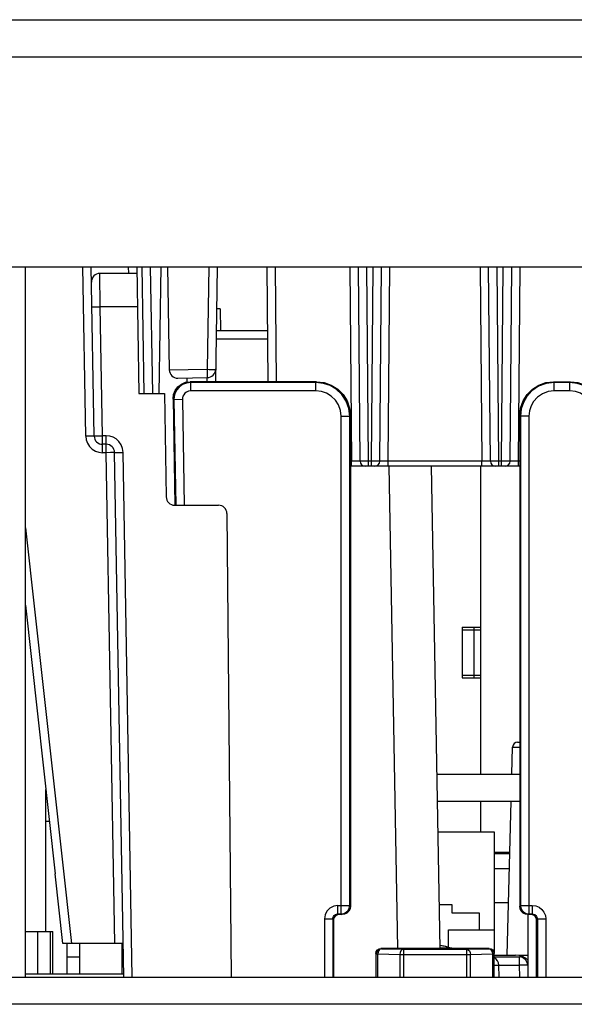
# Model space of a CAD drawing. Extents: x 33 to 410, y 33 to 287.
# Tile 8 of 90: x 81.73 to 85.01, y 82.16 to 87.98. Entities that reach past the tile are written whole.
import ezdxf

# ---------------------------------------------------------------- set-up
doc = ezdxf.new("R2010")
doc.units = 0
doc.header["$LTSCALE"] = 23.1
doc.linetypes.add('HIDDEN', pattern=[0.2, 0.1, -0.1])
doc.layers.get('0').update_dxf_attribs({"linetype": 'CONTINUOUS'})
for name, color, linetype in [('ALL_AXIS', 7, 'CONTINUOUS'), ('ALL_CURVE', 7, 'CONTINUOUS'), ('ALL_FEATURES', 7, 'CONTINUOUS'), ('DEFAULT_2', 8, 'HIDDEN')]:
    doc.layers.add(name, color=color, linetype=linetype)

msp = doc.modelspace()

# ---------------------------------------------------------------- linework, layer by layer
at = {"color": 7, "linetype": 'CONTINUOUS'}
for p, q in [((84.349, 84.392), (84.349, 84.092)), ((84.419, 84.392), (84.419, 84.092)), ((81.769, 82.592), (81.929, 82.592)), ((81.8406, 82.342), (81.8406, 82.592)), ((81.9168, 82.342), (81.9168, 82.592)), ((81.929, 82.342), (81.929, 82.592)), ((84.6882, 82.4492), (84.6882, 82.452)), ((84.6882, 82.452), (84.739, 82.452))]:
    msp.add_line(p, q, dxfattribs=at)
at = {"layer": 'ALL_AXIS', "color": 7, "linetype": 'CONTINUOUS'}
for p, q in [((84.349, 84.3757), (84.349, 84.1082)), ((84.349, 84.3757), (84.459, 84.3757)), ((84.349, 84.1082), (84.459, 84.1082)), ((84.2136, 82.752), (84.2888, 82.752)), ((84.2888, 82.752), (84.2888, 82.702)), ((84.2888, 82.702), (84.4488, 82.702)), ((84.4488, 82.702), (84.4488, 82.602)), ((82.089, 82.342), (82.089, 82.522)), ((81.769, 82.342), (82.3489, 82.342))]:
    msp.add_line(p, q, dxfattribs=at)
at = {"layer": 'ALL_AXIS', "color": 9, "linetype": 'CONTINUOUS'}
msp.add_line((84.285, 82.494), (84.2181, 82.494), dxfattribs=at)
at = {"layer": 'ALL_AXIS', "color": 7, "linetype": 'CONTINUOUS'}
for centre, radius, start, end in [((84.089, 81.822), 0.7, 73.74297, 79.30441), ((84.257, 82.398), 0.1, 71.24899, 73.74297)]:
    msp.add_arc(centre, radius, start, end, dxfattribs=at)
at = {"layer": 'ALL_CURVE', "color": 40, "linetype": 'CONTINUOUS'}
msp.add_arc((84.089, 81.822), 0.7, 75.0994, 79.39587, dxfattribs=at)
at = {"layer": 'ALL_FEATURES', "color": 3, "linetype": 'CONTINUOUS'}
for p, q in [((64.439, 87.982), (115.939, 87.982)), ((64.319, 86.522), (116.059, 86.522)), ((84.2002, 83.522), (84.689, 83.522)), ((68.409, 82.322), (111.809, 82.322))]:
    msp.add_line(p, q, dxfattribs=at)
at = {"layer": 'ALL_FEATURES', "color": 9, "linetype": 'CONTINUOUS'}
for p, q in [((67.009, 87.762), (113.369, 87.762)), ((82.124, 85.5207), (82.1065, 86.522)), ((82.376, 86.522), (82.3767, 86.482)), ((82.5206, 85.772), (82.5075, 86.522)), ((82.8521, 86.522), (82.8416, 85.9153)), ((83.2516, 85.842), (83.2457, 86.522)), ((83.6857, 86.522), (83.6957, 85.3717)), ((83.7957, 85.3717), (83.7857, 86.522)), ((83.8124, 85.3717), (83.8224, 86.522)), ((83.9124, 85.3717), (83.9224, 86.522)), ((84.4557, 86.522), (84.4657, 85.3717)), ((84.5657, 85.3717), (84.5557, 86.522)), ((84.5824, 85.3717), (84.5924, 86.522)), ((84.6824, 85.3717), (84.6924, 86.522)), ((82.2106, 86.2855), (82.2081, 86.482)), ((82.224, 85.5229), (82.2106, 86.2855)), ((82.4301, 86.2855), (82.2106, 86.2855)), ((82.919, 86.272), (82.9213, 86.142)), ((83.1994, 86.0929), (82.8946, 86.0929)), ((82.6182, 85.9114), (82.8416, 85.9153)), ((82.8416, 85.9153), (82.8424, 85.8661)), ((82.8407, 85.8662), (82.8403, 85.842)), ((82.7452, 85.8376), (82.7408, 85.842)), ((82.7452, 85.7876), (82.7452, 85.8376)), ((83.4847, 85.8376), (82.7452, 85.8376)), ((83.4847, 85.7876), (82.7452, 85.7876)), ((83.4847, 85.8376), (83.4891, 85.842)), ((83.4847, 85.7876), (83.4847, 85.8376)), ((84.889, 85.842), (84.8934, 85.8376)), ((84.8934, 85.7876), (84.8934, 85.8376)), ((84.9847, 85.8376), (84.8934, 85.8376)), ((84.9847, 85.7876), (84.8934, 85.7876)), ((84.9847, 85.8376), (84.9891, 85.842)), ((84.9847, 85.7876), (84.9847, 85.8376)), ((82.6453, 85.7359), (82.6408, 85.7403)), ((82.6953, 85.7367), (82.6453, 85.7359)), ((82.6453, 85.7359), (82.6562, 85.1121)), ((82.6953, 85.7367), (82.7062, 85.112)), ((83.6347, 82.6964), (83.6347, 85.6376)), ((83.6347, 85.6376), (83.6847, 85.6376)), ((83.6847, 85.6376), (83.689, 85.642)), ((83.6847, 82.7464), (83.6847, 85.6376)), ((84.689, 85.642), (84.6934, 85.6376)), ((84.6934, 85.6376), (84.6934, 82.7464)), ((84.7434, 85.6376), (84.6934, 85.6376)), ((84.7434, 85.6376), (84.7434, 82.6964)), ((82.224, 85.4224), (82.224, 85.5229)), ((82.2451, 85.5229), (82.224, 85.5229)), ((82.2451, 85.4224), (82.2451, 85.5229)), ((82.2451, 85.4224), (82.224, 85.4224)), ((82.2958, 82.522), (82.2451, 85.4224)), ((82.3993, 82.322), (82.3451, 85.4246)), ((83.6957, 85.3717), (83.689, 85.3717)), ((83.6957, 85.342), (83.6957, 85.3717)), ((83.7265, 85.3716), (83.6957, 85.3717)), ((83.7406, 85.3716), (83.7265, 85.3716)), ((83.7957, 85.3717), (83.7679, 85.3716)), ((83.7957, 85.342), (83.7957, 85.3717)), ((83.8124, 85.3717), (83.7957, 85.3717)), ((83.8124, 85.342), (83.8124, 85.3717)), ((83.8577, 85.3716), (83.849, 85.3716)), ((83.9124, 85.3717), (83.8814, 85.3716)), ((83.9124, 85.342), (83.9124, 85.3717)), ((84.4657, 85.3717), (83.9124, 85.3717)), ((83.9682, 82.492), (83.9185, 85.342)), ((84.4657, 85.342), (84.4657, 85.3717)), ((84.4965, 85.3716), (84.4657, 85.3717)), ((84.5106, 85.3716), (84.4965, 85.3716)), ((84.5657, 85.3717), (84.5379, 85.3716)), ((84.5657, 85.342), (84.5657, 85.3717)), ((84.5824, 85.3717), (84.5657, 85.3717)), ((84.5824, 85.342), (84.5824, 85.3717)), ((84.6277, 85.3716), (84.619, 85.3716)), ((84.6824, 85.3717), (84.6514, 85.3716)), ((84.6824, 85.342), (84.6824, 85.3717)), ((84.689, 85.3717), (84.6824, 85.3717)), ((81.769, 84.9788), (82.0393, 82.522)), ((84.647, 83.6828), (84.689, 83.6828)), ((83.6147, 82.6964), (83.6147, 82.7464)), ((83.6147, 82.7464), (83.6847, 82.7464)), ((83.6847, 82.7464), (83.689, 82.742)), ((84.689, 82.742), (84.6934, 82.7464)), ((84.6934, 82.7464), (84.7634, 82.7464)), ((84.7634, 82.7464), (84.7634, 82.6964)), ((83.5347, 82.6664), (83.5347, 82.322)), ((83.5347, 82.6664), (83.5847, 82.6664)), ((83.5847, 82.6664), (83.5847, 82.322)), ((83.589, 82.662), (83.5847, 82.6664)), ((83.619, 82.692), (83.6147, 82.6964)), ((83.6147, 82.6964), (83.6347, 82.6964)), ((83.6347, 82.6964), (83.639, 82.692)), ((84.739, 82.692), (84.7434, 82.6964)), ((84.7434, 82.6964), (84.7634, 82.6964)), ((84.7634, 82.6964), (84.759, 82.692)), ((84.7934, 82.6664), (84.789, 82.662)), ((84.7934, 82.6664), (84.7934, 82.322)), ((84.7934, 82.6664), (84.8434, 82.6664)), ((84.8434, 82.6664), (84.8434, 82.322)), ((83.869, 82.492), (83.8715, 82.4895)), ((83.8715, 82.4895), (83.8713, 82.4895)), ((83.8715, 82.4895), (84.0015, 82.4873)), ((84.0015, 82.4873), (84.0015, 82.322)), ((84.0015, 82.4873), (84.3766, 82.4873)), ((84.3766, 82.4873), (84.5066, 82.4895)), ((84.3766, 82.322), (84.3766, 82.4873)), ((84.5066, 82.4895), (84.509, 82.492)), ((83.839, 82.462), (83.8415, 82.4595)), ((83.8427, 82.4681), (83.8415, 82.4595)), ((83.8415, 82.322), (83.8415, 82.4595)), ((83.8415, 82.4595), (83.8503, 82.4595)), ((83.8503, 82.322), (83.8503, 82.4595)), ((83.8503, 82.4595), (83.9803, 82.4573)), ((83.9803, 82.4573), (83.9803, 82.322)), ((83.9803, 82.4573), (84.3978, 82.4573)), ((84.3978, 82.4573), (84.5278, 82.4595)), ((84.3978, 82.322), (84.3978, 82.4573)), ((84.5278, 82.4595), (84.5278, 82.322)), ((84.5278, 82.4595), (84.5366, 82.4595)), ((84.5354, 82.4681), (84.5366, 82.4595)), ((84.5366, 82.4595), (84.539, 82.462)), ((84.5366, 82.4595), (84.5366, 82.322)), ((84.6864, 82.442), (84.6864, 82.3929)), ((84.5664, 82.3929), (84.6864, 82.3929)), ((84.6864, 82.3929), (84.6877, 82.322))]:
    msp.add_line(p, q, dxfattribs=at)
at = {"layer": 'ALL_FEATURES', "color": 7, "linetype": 'CONTINUOUS'}
for p, q in [((81.769, 82.322), (81.769, 86.522)), ((82.174, 85.5211), (82.1565, 86.522)), ((82.426, 86.522), (82.439, 85.772)), ((82.4706, 85.772), (82.4575, 86.522)), ((82.5574, 85.772), (82.5705, 86.522)), ((82.6075, 86.522), (82.6182, 85.9122)), ((82.9021, 86.522), (82.8903, 85.842)), ((83.2016, 85.842), (83.1957, 86.522)), ((83.7457, 85.3717), (83.7357, 86.522)), ((83.8624, 85.3717), (83.8724, 86.522)), ((84.5157, 85.3717), (84.5057, 86.522)), ((84.6324, 85.3717), (84.6424, 86.522)), ((82.4266, 86.482), (82.2081, 86.482)), ((82.919, 86.272), (82.8978, 86.272)), ((83.199, 86.142), (82.8955, 86.142)), ((82.6691, 85.8631), (82.8424, 85.8661)), ((82.7238, 85.8397), (82.7241, 85.8641)), ((83.4891, 85.842), (82.7408, 85.842)), ((84.889, 85.842), (84.9891, 85.842)), ((82.439, 85.772), (82.589, 85.772)), ((82.589, 85.772), (82.5997, 85.1611)), ((82.6408, 85.7403), (82.6518, 85.112)), ((83.689, 85.642), (83.689, 82.742)), ((84.689, 85.642), (84.689, 82.742)), ((82.2451, 85.472), (82.224, 85.472)), ((82.3493, 82.322), (82.2951, 85.4229)), ((84.689, 85.342), (83.689, 85.342)), ((84.2182, 82.492), (84.1684, 85.342)), ((84.459, 83.522), (84.459, 85.342)), ((82.6497, 85.112), (82.9092, 85.112)), ((82.9592, 85.0624), (82.9831, 82.322)), ((81.769, 84.522), (81.9438, 82.9332)), ((84.677, 83.712), (84.689, 83.712)), ((84.6428, 83.522), (84.647, 83.6828)), ((81.889, 82.592), (81.889, 83.4311)), ((84.203, 83.362), (84.689, 83.362)), ((84.459, 83.182), (84.459, 83.362)), ((84.6148, 82.452), (84.6386, 83.362)), ((81.9098, 83.242), (81.889, 83.242)), ((84.2061, 83.182), (84.5388, 83.182)), ((84.5388, 83.182), (84.5388, 82.4681)), ((84.5388, 83.062), (84.6308, 83.062)), ((84.6305, 83.052), (84.5388, 83.052)), ((84.6281, 82.962), (84.5388, 82.962)), ((81.9892, 82.522), (81.9438, 82.9332)), ((84.6229, 82.762), (84.5388, 82.762)), ((83.589, 82.662), (83.589, 82.322)), ((83.639, 82.692), (83.619, 82.692)), ((84.739, 82.322), (84.739, 82.692)), ((84.759, 82.692), (84.739, 82.692)), ((84.789, 82.322), (84.789, 82.662)), ((84.2688, 82.4963), (84.2688, 82.602)), ((84.2688, 82.602), (84.5388, 82.602)), ((82.3458, 82.522), (81.9892, 82.522)), ((82.014, 82.342), (82.014, 82.522)), ((82.339, 82.342), (82.339, 82.522)), ((83.8438, 82.471), (83.8427, 82.4681)), ((83.8478, 82.4832), (83.8576, 82.4897)), ((83.8576, 82.4897), (83.869, 82.492)), ((83.8713, 82.4895), (83.86, 82.4872)), ((84.509, 82.492), (83.869, 82.492)), ((84.509, 82.492), (84.5205, 82.4897)), ((84.5205, 82.4897), (84.5303, 82.4832)), ((84.5343, 82.471), (84.5354, 82.4681)), ((82.014, 82.442), (82.089, 82.442)), ((83.839, 82.462), (83.839, 82.322)), ((84.539, 82.322), (84.539, 82.462)), ((84.539, 82.452), (84.6653, 82.452)), ((84.539, 82.442), (84.6864, 82.442)), ((84.6855, 82.45), (84.6653, 82.452)), ((84.7048, 82.4442), (84.6855, 82.45)), ((84.7226, 82.4347), (84.7048, 82.4442)), ((84.7382, 82.422), (84.7226, 82.4347)), ((84.739, 82.4209), (84.7382, 82.422)), ((84.5676, 82.322), (84.5664, 82.3929)), ((84.7364, 82.3929), (84.7376, 82.322)), ((111.809, 82.162), (68.409, 82.162))]:
    msp.add_line(p, q, dxfattribs=at)
at = {"layer": 'ALL_FEATURES', "color": 9, "linetype": 'CONTINUOUS'}
for points in [[(82.1607, 86.2837), (82.1631, 86.284), (82.1702, 86.2844), (82.1813, 86.2848), (82.1952, 86.2852), (82.2106, 86.2855)], [(82.8416, 85.9153), (82.8545, 85.9151), (82.8665, 85.9149), (82.8769, 85.9149), (82.8848, 85.9149), (82.8898, 85.9151), (82.8915, 85.9153)], [(82.7452, 85.8376), (82.7199, 85.8343), (82.6963, 85.8248), (82.6765, 85.8102), (82.6623, 85.7934), (82.653, 85.7761), (82.6473, 85.7576), (82.6453, 85.7359)], [(82.7452, 85.7876), (82.7326, 85.786), (82.7208, 85.7812), (82.7109, 85.7739), (82.7038, 85.7655), (82.6991, 85.7569), (82.6963, 85.7476), (82.6953, 85.7367)], [(83.6847, 85.6376), (83.6793, 85.6837), (83.6635, 85.7272), (83.638, 85.766), (83.605, 85.7974), (83.569, 85.8189), (83.5297, 85.8325), (83.4847, 85.8376)], [(83.6347, 85.6376), (83.6306, 85.6722), (83.6188, 85.7048), (83.5997, 85.7339), (83.5749, 85.7574), (83.5479, 85.7736), (83.5185, 85.7838), (83.4847, 85.7876)], [(84.8934, 85.8376), (84.8457, 85.8318), (84.8009, 85.8149), (84.7614, 85.7879), (84.731, 85.7543), (84.7109, 85.7193), (84.6984, 85.6818), (84.6934, 85.6376)], [(84.8934, 85.7876), (84.8577, 85.7833), (84.824, 85.7706), (84.7944, 85.7503), (84.7716, 85.7252), (84.7565, 85.6989), (84.7471, 85.6708), (84.7434, 85.6376)], [(85.1847, 85.6376), (85.1793, 85.6837), (85.1635, 85.7272), (85.138, 85.766), (85.105, 85.7974), (85.069, 85.8189), (85.0297, 85.8325), (84.9847, 85.8376)], [(85.1347, 85.6376), (85.1306, 85.6722), (85.1188, 85.7048), (85.0997, 85.7339), (85.0749, 85.7574), (85.0479, 85.7736), (85.0185, 85.7838), (84.9847, 85.7876)], [(82.174, 85.5211), (82.1723, 85.5212), (82.1673, 85.5212), (82.1593, 85.5212), (82.149, 85.521), (82.124, 85.5207)], [(82.124, 85.5207), (82.1268, 85.4988), (82.1344, 85.4779), (82.1464, 85.4593), (82.1623, 85.4437), (82.1811, 85.4321), (82.2021, 85.4248), (82.224, 85.4224)], [(82.174, 85.5211), (82.1756, 85.5214), (82.1806, 85.5217), (82.1886, 85.522), (82.1989, 85.5223), (82.211, 85.5226), (82.224, 85.5229)], [(82.3451, 85.4246), (82.342, 85.4476), (82.3338, 85.4692), (82.3208, 85.4883), (82.3042, 85.5035), (82.2865, 85.5139), (82.2674, 85.5203), (82.2451, 85.5229)], [(82.2951, 85.4229), (82.2934, 85.4229), (82.2884, 85.423), (82.2805, 85.4229), (82.2701, 85.4228), (82.2451, 85.4224)], [(82.2951, 85.4229), (82.2976, 85.4232), (82.3047, 85.4235), (82.3157, 85.4239), (82.3297, 85.4243), (82.3451, 85.4246)], [(83.7457, 85.3717), (83.7444, 85.3717), (83.7406, 85.3716)], [(83.7679, 85.3716), (83.752, 85.3716), (83.7487, 85.3716), (83.7466, 85.3717), (83.7457, 85.3717)], [(83.849, 85.3716), (83.8216, 85.3717), (83.8124, 85.3717)], [(83.8624, 85.3717), (83.8619, 85.3717), (83.8604, 85.3717), (83.8577, 85.3716)], [(83.8814, 85.3716), (83.8675, 85.3716), (83.8637, 85.3717), (83.8624, 85.3717)], [(84.5157, 85.3717), (84.5144, 85.3717), (84.5106, 85.3716)], [(84.5379, 85.3716), (84.522, 85.3716), (84.5187, 85.3716), (84.5166, 85.3717), (84.5157, 85.3717)], [(84.619, 85.3716), (84.5916, 85.3717), (84.5824, 85.3717)], [(84.6324, 85.3717), (84.6319, 85.3717), (84.6304, 85.3717), (84.6277, 85.3716)], [(84.6514, 85.3716), (84.6375, 85.3716), (84.6337, 85.3717), (84.6324, 85.3717)], [(83.6147, 82.7464), (83.5899, 82.7424), (83.5676, 82.7311), (83.5499, 82.7133), (83.5385, 82.691), (83.5347, 82.6664)], [(83.6347, 82.6964), (83.6501, 82.6988), (83.6641, 82.7059), (83.6751, 82.717), (83.6822, 82.7309), (83.6847, 82.7464)], [(84.6934, 82.7464), (84.6959, 82.7309), (84.703, 82.717), (84.714, 82.7059), (84.728, 82.6988), (84.7434, 82.6964)], [(84.7634, 82.7464), (84.7842, 82.7436), (84.8034, 82.7356), (84.82, 82.7229), (84.8327, 82.7064), (84.8407, 82.687), (84.8434, 82.6664)], [(83.5847, 82.6664), (83.5857, 82.6741), (83.5887, 82.6814), (83.5934, 82.6876), (83.5997, 82.6923), (83.6069, 82.6953), (83.6147, 82.6964)], [(84.7634, 82.6964), (84.7712, 82.6953), (84.7784, 82.6923), (84.7847, 82.6876), (84.7894, 82.6814), (84.7924, 82.6741), (84.7934, 82.6664)], [(83.8566, 82.4806), (83.852, 82.4709), (83.8503, 82.4595)], [(83.8715, 82.4895), (83.8634, 82.4871), (83.8566, 82.4806)], [(84.0015, 82.4873), (83.9934, 82.4849), (83.9866, 82.4783), (83.9819, 82.4686), (83.9803, 82.4573)], [(84.3766, 82.4873), (84.3847, 82.4849), (84.3915, 82.4783), (84.3961, 82.4686), (84.3978, 82.4573)], [(84.5066, 82.4895), (84.5147, 82.4871), (84.5215, 82.4806), (84.5261, 82.4709), (84.5278, 82.4595)], [(84.539, 82.3931), (84.5503, 82.3931), (84.5623, 82.393), (84.5664, 82.3929)], [(84.7364, 82.3929), (84.7347, 82.393), (84.7297, 82.3932), (84.7217, 82.3932), (84.7113, 82.3932), (84.6993, 82.393), (84.6864, 82.3929)]]:
    msp.add_lwpolyline(points, dxfattribs=at)
at = {"layer": 'ALL_FEATURES', "color": 7, "linetype": 'CONTINUOUS'}
for points in [[(82.6408, 85.7403), (82.6438, 85.7665), (82.6536, 85.791), (82.6695, 85.8121), (82.6903, 85.8283), (82.7146, 85.8385), (82.7408, 85.842)], [(83.4891, 85.842), (83.5336, 85.837), (83.5758, 85.8222), (83.6138, 85.7984), (83.6454, 85.7667), (83.6692, 85.7288), (83.684, 85.6865), (83.689, 85.642)], [(84.689, 85.642), (84.6941, 85.6865), (84.7088, 85.7288), (84.7327, 85.7667), (84.7643, 85.7984), (84.8022, 85.8222), (84.8445, 85.837), (84.889, 85.842)], [(84.9891, 85.842), (85.0336, 85.837), (85.0758, 85.8222), (85.1138, 85.7984), (85.1454, 85.7667), (85.1692, 85.7288), (85.184, 85.6865), (85.189, 85.642)], [(83.689, 82.742), (83.6866, 82.7265), (83.6795, 82.7126), (83.6684, 82.7015), (83.6545, 82.6944), (83.639, 82.692)], [(84.739, 82.692), (84.7236, 82.6944), (84.7096, 82.7015), (84.6986, 82.7126), (84.6915, 82.7265), (84.689, 82.742)], [(83.619, 82.692), (83.6076, 82.6897), (83.5978, 82.6832), (83.5913, 82.6735), (83.589, 82.662)], [(84.789, 82.662), (84.7868, 82.6735), (84.7803, 82.6832), (84.7705, 82.6897), (84.759, 82.692)], [(83.839, 82.462), (83.8413, 82.4735), (83.8478, 82.4832)], [(83.86, 82.4872), (83.8503, 82.4807), (83.8438, 82.471)], [(84.5066, 82.4895), (84.5181, 82.4872), (84.5278, 82.4807), (84.5343, 82.471)], [(84.5303, 82.4832), (84.5368, 82.4735), (84.539, 82.462)]]:
    msp.add_lwpolyline(points, dxfattribs=at)
for centre, radius, start, end in [((82.2081, 86.432), 0.05, 90, 181), ((82.6682, 85.9131), 0.05, 181, 271), ((82.8416, 85.9161), 0.05, 271, 359), ((82.224, 85.522), 0.05, 181, 270), ((82.2451, 85.422), 0.05, 1, 90), ((83.7757, 85.372), 0.03, 180.5, 270), ((83.8324, 85.372), 0.03, 270, 359.5), ((84.5457, 85.372), 0.03, 180.5, 270), ((84.6024, 85.372), 0.03, 270, 359.5), ((82.6497, 85.162), 0.05, 181, 270), ((82.9092, 85.062), 0.05, 0.5, 90), ((84.677, 83.682), 0.03, 90, 178.5), ((84.5164, 82.392), 0.05, 1, 62.74568), ((84.6864, 82.392), 0.05, 1, 90)]:
    msp.add_arc(centre, radius, start, end, dxfattribs=at)
at = {"layer": 'DEFAULT_2', "color": 8, "linetype": 'HIDDEN'}
for p, q in [((84.349, 84.392), (84.459, 84.392)), ((84.349, 84.092), (84.459, 84.092))]:
    msp.add_line(p, q, dxfattribs=at)

doc.saveas('drawing.dxf')
